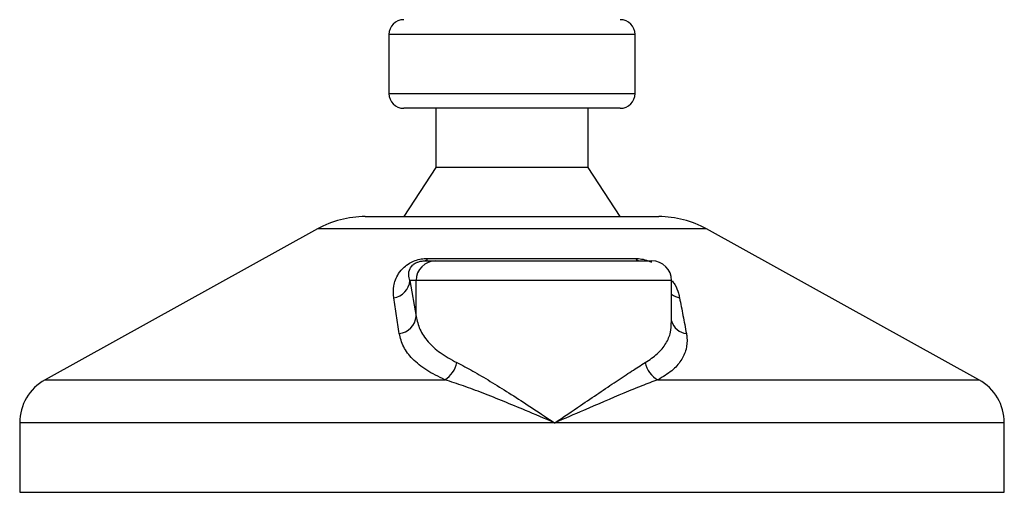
# Model space of a CAD drawing. Header units: millimetres. Extents: x 0 to 420, y 0 to 297.
# Tile 15 of 119: x 64.48 to 67.78, y 201.69 to 203.27. Entities that reach past the tile are written whole.
import ezdxf

# ---------------------------------------------------------------- set-up
doc = ezdxf.new("R2010")
doc.units = ezdxf.units.MM

msp = doc.modelspace()

# ---------------------------------------------------------------- linework, layer by layer
at = {"color": 7, "linetype": 'Continuous', "lineweight": 25}
for p, q in [((65.71956, 203.22439), (65.71956, 203.02644)), ((65.72111, 203.22439), (65.71956, 203.22439)), ((66.54435, 203.22439), (65.72111, 203.22439)), ((66.54435, 203.02644), (66.54435, 203.22439)), ((65.71956, 203.02644), (66.54435, 203.02644)), ((66.49486, 202.97695), (65.76905, 202.97695)), ((65.87627, 202.97695), (65.87627, 202.779)), ((66.38764, 202.779), (66.38764, 202.97695)), ((65.87627, 202.779), (65.76905, 202.61404)), ((66.38764, 202.779), (65.87627, 202.779)), ((66.49486, 202.61404), (66.38764, 202.779)), ((65.63986, 202.61404), (66.62405, 202.61404)), ((65.48002, 202.57273), (64.56741, 202.06729)), ((65.48247, 202.57273), (65.48002, 202.57273)), ((66.78389, 202.57273), (65.48247, 202.57273)), ((67.69649, 202.06729), (66.78389, 202.57273)), ((65.84914, 202.47384), (66.54542, 202.47384)), ((65.83825, 202.46558), (65.87626, 202.46558)), ((65.87626, 202.46558), (66.6007, 202.46558)), ((65.78993, 202.3996), (65.81052, 202.27972)), ((65.81052, 202.3996), (65.78993, 202.3996)), ((65.81052, 202.27972), (65.81052, 202.3996)), ((66.66669, 202.3996), (65.81052, 202.3996)), ((66.66669, 202.25829), (66.66669, 202.3996)), ((64.56741, 202.06729), (65.90694, 202.06729)), ((66.62107, 202.06729), (67.69649, 202.06729)), ((64.48238, 201.92299), (64.48238, 201.69028)), ((66.27499, 201.92299), (64.48238, 201.92299)), ((67.78153, 201.92299), (66.27499, 201.92299)), ((67.78153, 201.69028), (67.78153, 201.92299)), ((64.48238, 201.69028), (64.48859, 201.69028)), ((64.48859, 201.69028), (67.78153, 201.69028))]:
    msp.add_line(p, q, dxfattribs=at)
for centre, radius, start, end in [((65.76905, 203.22439), 0.04949, 90, 180), ((66.49486, 203.22439), 0.04949, 0, 90), ((65.76905, 203.02644), 0.04949, 180, 270), ((66.49486, 203.02644), 0.04949, 270, 0), ((65.63986, 202.28413), 0.32992, 90, 118.97971), ((66.62405, 202.28413), 0.32992, 61.02029, 90), ((65.83615, 202.47965), 0.01423, 278.49257, 335.89592), ((66.56256, 202.4874), 0.02185, 218.34182, 266.79191), ((65.87638, 202.39972), 0.06586, 90.1083, 180.10789), ((66.6007, 202.3996), 0.06598, 0, 90), ((65.7259, 202.40536), 0.06429, 279.07467, 354.85539), ((66.7061, 202.40633), 0.06569, 233.12971, 258.87121), ((65.7464, 202.28595), 0.06443, 276.94193, 354.44804), ((66.72348, 202.28064), 0.05909, 196.03358, 262.99521), ((65.85998, 202.14275), 0.08888, 301.89425, 348.4889), ((66.65875, 202.13946), 0.08141, 190.22117, 242.43176), ((64.64734, 201.92299), 0.16496, 118.97971, 180), ((67.61657, 201.92299), 0.16496, 0, 61.02029)]:
    msp.add_arc(centre, radius, start, end, dxfattribs=at)
for points, knots in [([(65.73604, 202.34188), (65.73496, 202.35501), (65.7328, 202.38121), (65.74565, 202.41631), (65.76644, 202.44249), (65.78625, 202.45744), (65.80648, 202.46711), (65.82729, 202.47258), (65.84166, 202.47381), (65.84848, 202.47384), (65.84914, 202.47384)], [0, 0, 0, 0, 0.2791688, 0.5566156, 0.6991027, 0.7915598, 0.8614835, 0.9308082, 0.9932657, 1, 1, 1, 1]), ([(66.54542, 202.47384), (66.5522, 202.47349), (66.56589, 202.47279), (66.58549, 202.46757), (66.59571, 202.46276), (66.59937, 202.46104)], [0, 0, 0, 0, 0.38733, 0.7811573, 1, 1, 1, 1]), ([(65.78993, 202.3996), (65.78805, 202.40597), (65.7843, 202.41868), (65.78759, 202.43599), (65.79607, 202.44928), (65.80452, 202.45645), (65.81171, 202.46023), (65.81699, 202.46231), (65.82178, 202.46374), (65.82823, 202.465), (65.83319, 202.46547), (65.83671, 202.46557), (65.8379, 202.46558), (65.83825, 202.46558)], [0, 0, 0, 0, 0.3146462, 0.6284001, 0.7723587, 0.8532335, 0.8896162, 0.9040193, 0.9305029, 0.9491956, 0.9821808, 0.9946359, 1, 1, 1, 1]), ([(66.66873, 202.3993), (66.67185, 202.39488), (66.68202, 202.38051), (66.68873, 202.36148), (66.69219, 202.34701), (66.69342, 202.34188)], [0, 0, 0, 0, 0.2227088, 0.7244469, 1, 1, 1, 1]), ([(65.75418, 202.222), (65.75113, 202.24209), (65.74501, 202.28246), (65.73904, 202.32201), (65.73604, 202.34188)], [0, 0, 0, 0, 0.497852, 1, 1, 1, 1]), ([(66.69342, 202.34188), (66.69727, 202.32218), (66.705, 202.28263), (66.7125, 202.24227), (66.71627, 202.222)], [0, 0, 0, 0, 0.4978543, 1, 1, 1, 1]), ([(65.81052, 202.27972), (65.81394, 202.26511), (65.82088, 202.23551), (65.84884, 202.1948), (65.88924, 202.15684), (65.92758, 202.13574), (65.94707, 202.12501)], [0, 0, 0, 0, 0.2465936, 0.4996913, 0.7457356, 1, 1, 1, 1]), ([(66.57863, 202.12501), (66.59287, 202.13459), (66.62178, 202.15404), (66.64896, 202.18851), (66.66472, 202.22334), (66.66536, 202.24753), (66.66564, 202.25829)], [0, 0, 0, 0, 0.25992604, 0.52767011, 0.78990704, 1, 1, 1, 1]), ([(65.90694, 202.06729), (65.8857, 202.07762), (65.84248, 202.09864), (65.79726, 202.13621), (65.76553, 202.17735), (65.758, 202.20698), (65.75418, 202.222)], [0, 0, 0, 0, 0.2463531, 0.5014676, 0.7472632, 1, 1, 1, 1]), ([(66.71627, 202.222), (66.71693, 202.2178), (66.71973, 202.19983), (66.71731, 202.16881), (66.70036, 202.13132), (66.66974, 202.09659), (66.63745, 202.07715), (66.62107, 202.06729)], [0, 0, 0, 0, 0.06999491, 0.29988869, 0.53536004, 0.76429565, 1, 1, 1, 1]), ([(65.94707, 202.12501), (65.96456, 202.11594), (66.00004, 202.09753), (66.05912, 202.06233), (66.12159, 202.02343), (66.19377, 201.97688), (66.24537, 201.94275), (66.27473, 201.92316), (66.27499, 201.92299)], [0, 0, 0, 0, 0.17909379, 0.36329072, 0.55050865, 0.74136446, 0.99775371, 1, 1, 1, 1]), ([(66.27499, 201.92299), (66.27524, 201.92316), (66.3046, 201.94275), (66.35507, 201.97674), (66.42369, 202.02331), (66.48104, 202.06204), (66.53387, 202.0974), (66.56372, 202.11581), (66.57863, 202.12501)], [0, 0, 0, 0, 0.0022463, 0.2586377, 0.4477168, 0.6367116, 0.818473, 1, 1, 1, 1]), ([(66.27499, 201.92299), (66.27471, 201.92311), (66.24212, 201.93711), (66.16119, 201.97164), (66.05826, 202.01372), (65.96868, 202.04748), (65.92764, 202.06065), (65.90694, 202.06729)], [0, 0, 0, 0, 0.0022151, 0.258094, 0.6355, 0.8160594, 1, 1, 1, 1]), ([(66.62107, 202.06729), (66.6033, 202.06078), (66.56741, 202.04764), (66.48564, 202.0139), (66.3876, 201.97164), (66.30785, 201.93711), (66.27527, 201.92311), (66.27499, 201.92299)], [0, 0, 0, 0, 0.1804148, 0.3645009, 0.7419063, 0.9977849, 1, 1, 1, 1])]:
    msp.add_open_spline(points, degree=3, knots=knots, dxfattribs=at)

doc.saveas('drawing.dxf')
